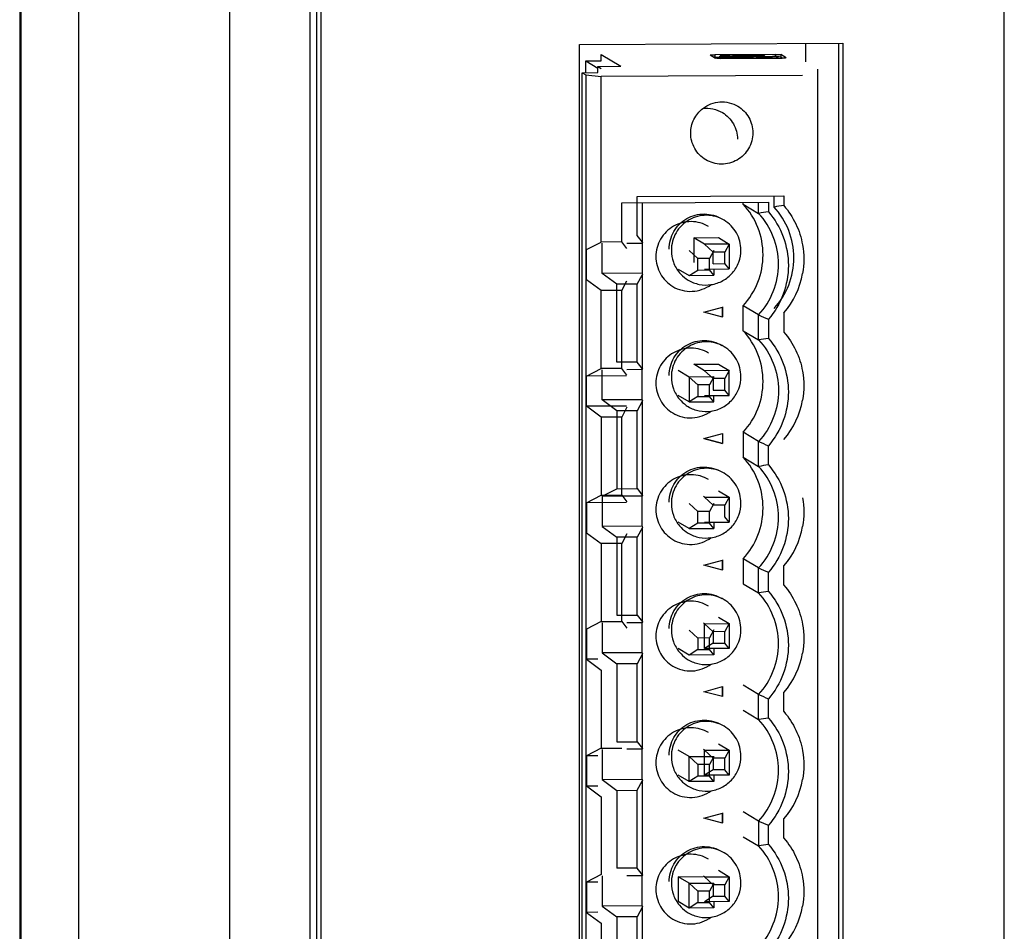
# Model space of a CAD drawing. Header units: millimetres. Extents: x 0 to 841, y 0 to 594.
# Tile 31 of 44: x 777 to 796, y 216 to 234. Entities that reach past the tile are written whole.
import ezdxf

# ---------------------------------------------------------------- set-up
doc = ezdxf.new("R2010")
doc.units = ezdxf.units.MM
doc.header["$LTSCALE"] = 46.255
doc.layers.get('0').update_dxf_attribs({"linetype": 'CONTINUOUS'})
doc.layers.add('3_ALL_AXES', color=7, linetype='CONTINUOUS')

msp = doc.modelspace()

# ---------------------------------------------------------------- linework, layer by layer
at = {"color": 7, "linetype": 'CONTINUOUS'}
for p, q in [((782.356624, 201.526422), (782.356624, 234.730854)), ((792.288068, 233.756141), (792.288069, 233.386579)), ((788.19312, 233.533319), (788.585321, 233.298703)), ((788.19312, 233.407345), (788.19312, 233.533319)), ((790.375417, 233.524917), (790.375103, 233.525373)), ((790.375417, 233.524917), (790.48216, 233.461062)), ((791.68652, 233.53618), (790.466437, 233.530594)), ((790.571508, 233.456299), (790.571508, 233.501349)), ((790.5716, 233.501349), (790.573228, 233.499288)), ((790.573751, 233.498975), (790.573228, 233.499288)), ((790.600315, 233.496306), (790.62604, 233.495568)), ((790.768649, 233.495922), (790.655107, 233.495402)), ((790.777782, 233.490458), (790.66424, 233.489938)), ((790.828291, 233.497981), (790.832266, 233.498436)), ((790.926484, 233.484572), (790.926484, 233.494389)), ((791.143428, 233.484574), (791.143428, 233.494389)), ((791.29213, 233.498319), (791.405672, 233.498839)), ((791.301263, 233.492855), (791.626614, 233.494345)), ((791.474176, 233.502754), (791.473937, 233.503097)), ((791.474223, 233.493647), (791.474223, 233.502754)), ((791.707969, 233.490772), (791.706408, 233.491294)), ((791.73598, 233.474016), (791.707969, 233.490772)), ((791.901737, 233.467562), (791.794993, 233.531417)), ((787.88359, 233.405927), (788.19312, 233.407345)), ((787.88359, 233.405927), (788.12209, 233.263383)), ((787.883591, 233.169724), (787.88359, 233.405927)), ((788.12209, 233.296582), (788.585321, 233.298703)), ((788.12209, 233.296582), (788.192959, 233.254188)), ((788.12209, 233.170816), (788.12209, 233.296582)), ((790.466437, 233.480662), (790.571372, 233.481143)), ((790.590634, 233.456299), (791.810717, 233.461885)), ((790.595689, 233.456299), (790.595689, 233.486023)), ((790.595736, 233.486023), (790.595975, 233.485681)), ((790.595975, 233.485681), (790.623986, 233.468924)), ((790.705342, 233.465351), (791.667715, 233.469758)), ((791.736219, 233.473673), (791.73598, 233.474016)), ((791.736266, 233.461544), (791.736266, 233.473673)), ((791.794993, 233.481485), (791.827482, 233.46205)), ((791.901737, 233.467562), (791.902051, 233.467106)), ((787.81256, 233.169399), (788.12209, 233.170816)), ((787.81256, 233.169399), (787.883429, 233.127042)), ((787.812683, 202.731097), (787.81256, 233.169399)), ((787.883429, 233.127042), (788.192343, 233.092403)), ((787.883429, 233.127042), (787.883552, 202.688741)), ((792.226931, 233.110877), (788.192343, 233.092403)), ((792.536461, 202.799762), (792.536461, 233.237991)), ((788.192356, 229.774449), (788.192343, 233.092403)), ((788.603283, 230.55776), (791.544548, 230.571227)), ((788.603286, 229.77633), (788.603283, 230.55776)), ((788.912803, 230.68488), (791.854067, 230.698347)), ((788.912803, 229.903452), (788.912803, 230.68488)), ((789.017335, 229.769211), (789.017335, 230.559656)), ((791.037781, 230.534261), (791.037781, 230.568907)), ((791.037781, 230.534261), (791.346329, 230.34985)), ((791.346329, 230.34985), (791.346329, 230.57032)), ((791.544548, 230.571227), (791.544549, 230.378524)), ((791.655848, 230.476996), (791.655848, 230.697439)), ((791.854067, 230.698347), (791.854067, 230.505645)), ((787.900025, 229.622482), (788.192356, 229.774449)), ((788.603286, 229.77633), (788.192356, 229.774449)), ((788.209541, 229.145463), (788.209541, 229.749634)), ((788.70782, 229.642062), (788.603286, 229.77633)), ((788.707819, 229.751915), (789.011362, 229.753305)), ((789.017335, 229.769211), (788.912803, 229.903452)), ((789.017335, 229.769211), (789.011362, 229.753305)), ((789.011362, 229.753305), (789.011362, 229.149134)), ((790.046015, 229.860595), (790.544112, 229.862876)), ((790.261725, 229.731557), (790.046015, 229.860595)), ((790.046015, 229.860595), (790.046015, 229.361281)), ((790.544112, 229.862876), (790.759823, 229.733837)), ((787.900028, 229.018309), (787.900025, 229.622482)), ((790.129253, 229.445157), (789.95221, 229.604382)), ((790.759823, 229.733837), (790.261725, 229.731557)), ((790.438768, 229.572309), (790.261725, 229.731557)), ((790.450307, 229.606663), (790.360421, 229.446215)), ((790.669936, 229.573367), (790.438768, 229.572309)), ((790.438768, 229.340576), (790.438768, 229.572309)), ((790.759823, 229.733837), (790.669936, 229.573367)), ((790.669936, 229.341634), (790.669936, 229.573367)), ((790.759823, 229.733837), (790.759823, 229.234523)), ((790.360421, 229.446215), (790.129253, 229.445157)), ((790.129254, 229.213424), (790.129253, 229.445157)), ((790.360422, 229.214482), (790.360421, 229.446215)), ((789.011362, 229.149134), (788.209541, 229.145463)), ((789.011362, 229.149134), (789.017335, 229.126082)), ((789.736501, 229.233991), (789.952212, 229.105067)), ((789.952212, 229.105067), (790.129254, 229.213424)), ((790.129254, 229.213424), (790.360422, 229.214482)), ((790.261725, 229.232242), (790.759823, 229.234523)), ((790.450309, 229.107347), (790.360422, 229.214482)), ((790.438768, 229.340576), (790.669936, 229.341634)), ((790.450309, 229.233106), (790.450309, 229.107347)), ((790.759823, 229.234523), (790.669936, 229.341634)), ((788.19236, 228.800783), (787.900028, 229.018309)), ((788.501872, 228.927907), (788.209541, 229.145463)), ((788.60329, 228.802664), (788.707822, 228.998932)), ((788.912803, 228.929788), (789.017335, 229.126082)), ((789.017335, 227.232692), (789.017335, 229.126082)), ((789.952212, 229.105067), (790.450309, 229.107347)), ((788.60329, 228.802664), (788.19236, 228.800783)), ((788.192366, 227.237924), (788.19236, 228.800783)), ((788.912803, 228.929788), (788.501872, 228.927907)), ((788.501872, 227.365051), (788.501872, 228.927907)), ((788.603297, 227.239805), (788.60329, 228.802664)), ((788.912803, 227.366933), (788.912803, 228.929788)), ((790.251486, 228.369887), (790.625059, 228.471941)), ((790.625059, 228.271255), (790.251486, 228.369887)), ((790.620701, 228.474548), (790.620701, 228.273861)), ((790.625059, 228.271255), (790.625059, 228.471941)), ((791.346338, 228.313032), (791.03779, 228.497443)), ((791.037792, 227.997735), (791.03779, 228.497443)), ((791.34634, 227.813325), (791.346338, 228.313032)), ((791.544558, 228.227405), (791.544559, 227.841999)), ((791.854067, 228.354531), (791.854067, 227.969125)), ((791.037792, 227.997735), (791.34634, 227.813325)), ((787.900035, 227.085956), (788.192366, 227.237924)), ((788.603297, 227.239805), (788.192366, 227.237924)), ((788.209541, 226.608944), (788.209541, 227.213115)), ((788.912803, 227.366933), (788.501872, 227.365051)), ((788.70783, 227.105537), (788.603297, 227.239805)), ((789.011362, 227.216786), (788.707829, 227.215396)), ((789.017335, 227.232692), (788.912803, 227.366933)), ((789.017335, 227.232692), (789.011362, 227.216786)), ((789.011362, 226.612615), (789.011362, 227.216786)), ((789.95222, 227.067857), (789.73651, 227.196782)), ((790.046015, 227.324076), (790.544112, 227.326357)), ((790.261725, 227.195038), (790.046015, 227.324076)), ((790.759823, 227.197318), (790.261725, 227.195038)), ((790.438768, 227.03579), (790.261725, 227.195038)), ((790.544112, 227.326357), (790.759823, 227.197318)), ((790.759823, 227.197318), (790.669936, 227.036848)), ((790.759823, 226.698004), (790.759823, 227.197318)), ((788.701857, 227.089628), (787.900035, 227.085956)), ((787.900038, 226.481784), (787.900035, 227.085956)), ((790.450318, 227.070138), (789.95222, 227.067857)), ((790.129263, 226.908632), (789.95222, 227.067857)), ((789.95222, 227.067857), (789.952222, 226.568541)), ((790.450318, 227.070138), (790.360431, 226.90969)), ((790.669936, 227.036848), (790.438768, 227.03579)), ((790.438768, 227.03579), (790.438768, 226.804057)), ((790.669936, 226.805115), (790.669936, 227.036848)), ((790.360431, 226.90969), (790.129263, 226.908632)), ((790.129263, 226.908632), (790.129264, 226.676899)), ((790.360432, 226.677957), (790.360431, 226.90969)), ((790.438768, 226.804057), (790.669936, 226.805115)), ((790.759823, 226.698004), (790.669936, 226.805115)), ((789.011362, 226.612615), (788.209541, 226.608944)), ((788.501872, 226.391388), (788.209541, 226.608944)), ((789.017335, 226.589563), (788.912803, 226.393269)), ((789.011362, 226.612615), (789.017335, 226.589563)), ((789.017335, 224.696173), (789.017335, 226.589563)), ((789.952222, 226.568541), (789.736512, 226.697466)), ((790.129264, 226.676899), (789.952222, 226.568541)), ((790.129264, 226.676899), (790.360432, 226.677957)), ((790.261725, 226.695723), (790.759823, 226.698004)), ((790.45032, 226.570822), (790.360432, 226.677957)), ((790.45032, 226.570822), (790.450319, 226.696587)), ((788.701859, 226.485455), (787.900038, 226.481784)), ((788.19237, 226.264257), (787.900038, 226.481784)), ((788.912803, 226.393269), (788.501872, 226.391388)), ((788.501872, 226.391388), (788.501872, 224.828532)), ((788.707832, 226.462407), (788.603301, 226.266139)), ((788.912803, 224.830414), (788.912803, 226.393269)), ((789.952222, 226.568541), (790.45032, 226.570822)), ((788.603301, 226.266139), (788.19237, 226.264257)), ((788.19237, 226.264257), (788.192377, 224.701398)), ((788.603307, 224.70328), (788.603301, 226.266139)), ((790.251486, 225.833368), (790.625059, 225.935422)), ((790.625059, 225.734736), (790.251486, 225.833368)), ((790.251845, 225.83473), (790.620701, 225.737342)), ((790.620701, 225.938029), (790.620701, 225.737342)), ((790.625059, 225.935422), (790.625059, 225.734736)), ((791.346348, 225.776507), (791.0378, 225.960918)), ((791.0378, 225.960918), (791.037802, 225.46121)), ((790.620701, 225.737342), (790.625059, 225.734736)), ((791.34635, 225.2768), (791.346348, 225.776507)), ((791.544569, 225.305474), (791.544568, 225.69088)), ((791.037802, 225.46121), (791.34635, 225.2768)), ((788.209541, 224.676596), (788.501872, 224.828532)), ((788.501872, 224.828532), (788.912803, 224.830414)), ((788.912803, 224.830414), (789.017335, 224.696173)), ((787.900046, 224.549431), (788.192377, 224.701398)), ((788.192377, 224.701398), (788.603307, 224.70328)), ((789.011362, 224.680267), (788.209541, 224.676596)), ((788.209541, 224.676596), (788.209541, 224.072425)), ((788.603307, 224.70328), (788.70784, 224.569012)), ((789.017335, 224.696173), (789.011362, 224.680267)), ((789.011362, 224.076096), (789.011362, 224.680267)), ((790.261725, 224.658519), (790.239991, 224.67152)), ((790.261725, 224.658519), (790.759823, 224.660799)), ((790.438768, 224.49927), (790.261725, 224.658519)), ((790.544112, 224.789838), (790.759823, 224.660799)), ((790.759823, 224.660799), (790.669936, 224.500329)), ((790.759823, 224.660799), (790.759823, 224.161485)), ((788.701867, 224.553103), (787.900046, 224.549431)), ((787.900046, 224.549431), (787.900048, 223.945259)), ((790.129274, 224.372107), (789.95223, 224.531332)), ((790.450328, 224.533613), (790.360441, 224.373165)), ((790.669936, 224.500329), (790.438768, 224.49927)), ((790.669936, 224.268596), (790.669936, 224.500329)), ((790.360441, 224.373165), (790.129274, 224.372107)), ((790.129275, 224.140373), (790.129274, 224.372107)), ((790.360442, 224.141432), (790.360441, 224.373165)), ((790.759823, 224.161485), (790.669936, 224.268596)), ((789.011362, 224.076096), (788.209541, 224.072425)), ((788.209541, 224.072425), (788.501872, 223.854869)), ((789.017335, 224.053044), (788.912803, 223.85675)), ((789.011362, 224.076096), (789.017335, 224.053044)), ((789.017335, 222.159654), (789.017335, 224.053044)), ((789.952232, 224.032016), (789.736522, 224.16094)), ((790.129275, 224.140373), (789.952232, 224.032016)), ((789.952232, 224.032016), (790.45033, 224.034297)), ((790.360442, 224.141432), (790.129275, 224.140373)), ((790.261725, 224.159204), (790.759823, 224.161485)), ((790.45033, 224.034297), (790.360442, 224.141432)), ((790.450329, 224.160068), (790.45033, 224.034297)), ((787.900048, 223.945259), (788.192381, 223.727732)), ((788.912803, 223.85675), (788.501872, 223.854869)), ((788.501872, 223.854869), (788.501872, 222.292013)), ((788.707843, 223.925881), (788.603311, 223.729614)), ((788.912803, 222.293895), (788.912803, 223.85675)), ((788.603311, 223.729614), (788.192381, 223.727732)), ((788.192381, 223.727732), (788.192387, 222.164873)), ((788.603317, 222.166755), (788.603311, 223.729614)), ((791.346358, 223.239982), (791.03781, 223.424393)), ((791.03781, 223.424393), (791.037812, 222.924685)), ((790.251486, 223.296849), (790.625059, 223.398903)), ((790.625059, 223.198216), (790.251486, 223.296849)), ((790.620701, 223.40151), (790.620701, 223.200823)), ((790.625059, 223.198216), (790.625059, 223.398903)), ((791.34636, 222.740274), (791.346358, 223.239982)), ((791.854067, 222.896087), (791.854067, 223.281493)), ((791.54458, 222.768949), (791.544578, 223.154355)), ((791.037812, 222.924685), (791.34636, 222.740274)), ((788.501872, 222.292013), (788.912803, 222.293895)), ((788.912803, 222.293895), (789.017335, 222.159654)), ((790.544112, 222.253319), (790.759823, 222.12428)), ((788.192387, 222.164873), (787.900056, 222.012906)), ((788.192387, 222.164873), (788.603317, 222.166755)), ((788.209541, 222.140077), (788.209541, 221.535906)), ((788.603317, 222.166755), (788.70785, 222.032486)), ((789.011362, 222.143748), (788.70785, 222.142358)), ((789.017335, 222.159654), (789.011362, 222.143748)), ((789.011362, 221.539577), (789.011362, 222.143748)), ((790.261725, 222.122), (790.240001, 222.134995)), ((790.261725, 222.122), (790.759823, 222.12428)), ((790.438768, 221.962751), (790.261725, 222.122)), ((790.261725, 221.622685), (790.261725, 222.122)), ((790.759823, 222.12428), (790.669936, 221.96381)), ((790.759823, 222.12428), (790.759823, 221.624966)), ((787.900056, 222.012906), (787.900058, 221.408734)), ((790.129284, 221.835582), (789.952241, 221.994807)), ((790.450338, 221.997088), (790.360452, 221.83664)), ((790.669936, 221.96381), (790.438768, 221.962751)), ((790.438768, 221.962751), (790.438768, 221.731019)), ((790.669936, 221.732077), (790.669936, 221.96381)), ((790.360452, 221.83664), (790.129284, 221.835582)), ((790.129284, 221.835582), (790.129285, 221.603848)), ((790.438768, 221.731019), (790.261725, 221.622685)), ((790.360453, 221.604907), (790.360452, 221.83664)), ((790.438768, 221.731019), (790.669936, 221.732077)), ((790.759823, 221.624966), (790.669936, 221.732077)), ((789.011362, 221.539577), (788.209541, 221.535906)), ((788.209541, 221.535906), (788.501872, 221.31835)), ((789.017335, 221.516525), (788.912803, 221.320231)), ((789.011362, 221.539577), (789.017335, 221.516525)), ((789.017335, 219.623135), (789.017335, 221.516525)), ((789.952243, 221.495491), (789.736532, 221.624415)), ((790.129285, 221.603848), (789.952243, 221.495491)), ((790.45034, 221.497772), (789.952243, 221.495491)), ((790.129285, 221.603848), (790.360453, 221.604907)), ((790.759823, 221.624966), (790.261725, 221.622685)), ((790.45034, 221.497772), (790.360453, 221.604907)), ((790.45034, 221.623549), (790.45034, 221.497772)), ((788.12209, 221.40975), (787.900058, 221.408734)), ((787.900058, 221.408734), (788.192391, 221.191207)), ((788.912803, 221.320231), (788.501872, 221.31835)), ((788.501872, 221.31835), (788.501872, 219.755494)), ((788.912803, 219.757376), (788.912803, 221.320231)), ((788.192391, 221.191207), (788.192397, 219.628348)), ((790.251486, 220.76033), (790.625059, 220.862384)), ((790.620701, 220.864991), (790.620701, 220.664304)), ((790.625059, 220.661697), (790.625059, 220.862384)), ((791.346368, 220.703457), (791.03782, 220.887868)), ((790.625059, 220.661697), (790.251486, 220.76033)), ((791.34637, 220.203749), (791.346368, 220.703457)), ((791.854067, 220.359568), (791.854067, 220.744974)), ((791.54459, 220.232424), (791.544588, 220.61783)), ((791.037822, 220.38816), (791.34637, 220.203749)), ((788.501872, 219.755494), (788.912803, 219.757376)), ((788.912803, 219.757376), (789.017335, 219.623135)), ((790.544112, 219.7168), (790.759823, 219.587761)), ((788.192397, 219.628348), (787.900066, 219.476381)), ((788.12209, 219.477398), (787.900066, 219.476381)), ((787.900066, 219.476381), (787.900069, 218.872209)), ((788.192397, 219.628348), (788.603327, 219.63023)), ((788.209541, 219.603558), (788.209541, 218.999387)), ((789.011362, 219.607229), (788.70786, 219.605839)), ((789.017335, 219.623135), (789.011362, 219.607229)), ((789.011362, 219.003058), (789.011362, 219.607229)), ((789.952251, 219.458282), (789.73654, 219.587206)), ((790.261725, 219.585481), (790.240012, 219.59847)), ((790.261725, 219.585481), (790.759823, 219.587761)), ((790.438768, 219.426232), (790.261725, 219.585481)), ((790.261725, 219.086166), (790.261725, 219.585481)), ((790.759823, 219.587761), (790.669936, 219.427291)), ((790.759823, 219.587761), (790.759823, 219.088447)), ((789.952251, 219.458282), (790.450348, 219.460563)), ((790.129294, 219.299056), (789.952251, 219.458282)), ((789.952253, 218.958966), (789.952251, 219.458282)), ((790.360462, 219.300115), (790.129294, 219.299056)), ((790.129294, 219.299056), (790.129295, 219.067323)), ((790.450348, 219.460563), (790.360462, 219.300115)), ((790.360463, 219.068382), (790.360462, 219.300115)), ((790.669936, 219.427291), (790.438768, 219.426232)), ((790.438768, 219.426232), (790.438768, 219.1945)), ((790.669936, 219.195558), (790.669936, 219.427291)), ((789.952253, 218.958966), (789.736542, 219.08789)), ((790.438768, 219.1945), (790.261725, 219.086166)), ((790.759823, 219.088447), (790.261725, 219.086166)), ((790.669936, 219.195558), (790.438768, 219.1945)), ((790.45035, 219.08703), (790.45035, 218.961247)), ((790.759823, 219.088447), (790.669936, 219.195558)), ((788.209541, 218.999387), (789.011362, 219.003058)), ((788.209541, 218.999387), (788.501872, 218.781831)), ((788.912803, 218.783712), (789.017335, 218.980006)), ((789.011362, 219.003058), (789.017335, 218.980006)), ((789.017335, 217.086616), (789.017335, 218.980006)), ((790.129295, 219.067323), (789.952253, 218.958966)), ((790.45035, 218.961247), (789.952253, 218.958966)), ((790.360463, 219.068382), (790.129295, 219.067323)), ((790.45035, 218.961247), (790.360463, 219.068382)), ((787.900069, 218.872209), (788.12209, 218.873225)), ((787.900069, 218.872209), (788.192401, 218.654682)), ((788.501872, 218.781831), (788.912803, 218.783712)), ((788.501872, 218.781831), (788.501872, 217.218975)), ((788.912803, 217.220857), (788.912803, 218.783712)), ((788.192401, 218.654682), (788.192407, 217.091823)), ((790.251486, 218.223811), (790.625059, 218.325865)), ((790.620701, 218.328472), (790.620701, 218.127785)), ((790.625059, 218.125178), (790.625059, 218.325865)), ((791.346379, 218.166932), (791.037831, 218.351342)), ((790.625059, 218.125178), (790.251486, 218.223811)), ((791.346379, 218.166932), (791.346381, 217.667224)), ((791.854067, 217.823049), (791.854067, 218.208455)), ((791.5446, 217.695898), (791.544599, 218.081305)), ((791.037833, 217.851635), (791.346381, 217.667224)), ((788.912803, 217.220857), (788.501872, 217.218975)), ((789.017335, 217.086616), (788.912803, 217.220857)), ((790.544112, 217.180281), (790.759823, 217.051242)), ((788.192407, 217.091823), (787.900076, 216.939856)), ((788.12209, 216.940872), (787.900076, 216.939856)), ((787.900076, 216.939856), (787.900079, 216.335683)), ((788.209541, 217.067039), (788.209541, 216.462868)), ((789.011362, 217.07071), (788.70787, 217.06932)), ((789.017335, 217.086616), (789.011362, 217.07071)), ((789.011362, 216.466539), (789.011362, 217.07071)), ((789.736551, 217.050681), (790.234648, 217.052962)), ((789.952261, 216.921757), (789.736551, 217.050681)), ((789.736551, 217.050681), (789.736553, 216.551365)), ((789.952261, 216.921757), (790.450359, 216.924037)), ((790.129304, 216.762531), (789.952261, 216.921757)), ((789.952263, 216.422441), (789.952261, 216.921757)), ((790.261725, 217.048962), (790.240022, 217.061945)), ((790.261725, 217.048962), (790.759823, 217.051242)), ((790.438768, 216.889713), (790.261725, 217.048962)), ((790.450359, 216.924037), (790.360472, 216.76359)), ((790.759823, 217.051242), (790.669936, 216.890772)), ((790.759823, 217.051242), (790.759823, 216.551928)), ((790.360472, 216.76359), (790.129304, 216.762531)), ((790.129304, 216.762531), (790.129305, 216.530798)), ((790.360473, 216.531856), (790.360472, 216.76359)), ((790.669936, 216.890772), (790.438768, 216.889713)), ((790.438768, 216.889713), (790.438768, 216.657981)), ((790.669936, 216.659039), (790.669936, 216.890772)), ((789.952263, 216.422441), (789.736553, 216.551365)), ((790.129305, 216.530798), (789.952263, 216.422441)), ((790.129305, 216.530798), (790.360473, 216.531856)), ((790.438768, 216.657981), (790.261725, 216.549647)), ((790.759823, 216.551928), (790.261725, 216.549647)), ((790.450361, 216.424721), (790.360473, 216.531856)), ((790.438768, 216.657981), (790.669936, 216.659039)), ((790.45036, 216.550511), (790.450361, 216.424721)), ((790.759823, 216.551928), (790.669936, 216.659039)), ((788.12209, 216.3367), (787.900079, 216.335683)), ((787.900079, 216.335683), (788.192411, 216.118157)), ((789.011362, 216.466539), (788.209541, 216.462868)), ((788.209541, 216.462868), (788.501872, 216.245312)), ((789.017335, 216.443487), (788.912803, 216.247193)), ((789.011362, 216.466539), (789.017335, 216.443487)), ((789.017335, 214.550097), (789.017335, 216.443487)), ((790.450361, 216.424721), (789.952263, 216.422441)), ((788.912803, 216.247193), (788.501872, 216.245312)), ((788.501872, 216.245312), (788.501872, 214.682456)), ((788.912803, 214.684338), (788.912803, 216.247193)), ((788.192411, 216.118157), (788.192418, 214.555298))]:
    msp.add_line(p, q, dxfattribs=at)
at = {"color": 9, "linetype": 'CONTINUOUS'}
for p, q in [((790.466437, 233.530594), (790.466437, 233.480662)), ((790.573228, 233.499288), (790.573228, 233.456299)), ((790.573751, 233.456299), (790.573751, 233.498975)), ((790.655107, 233.495402), (790.655107, 233.489938)), ((790.768649, 233.490458), (790.768649, 233.495922)), ((790.832266, 233.498436), (790.832266, 233.48856)), ((791.221137, 233.500217), (791.221137, 233.490341)), ((791.29213, 233.498319), (791.29213, 233.492855)), ((791.405672, 233.493333), (791.405672, 233.498839)), ((791.68652, 233.490772), (791.68652, 233.53618)), ((791.794993, 233.531417), (791.794993, 233.481485)), ((790.595975, 233.485681), (790.595975, 233.456299)), ((790.623986, 233.456451), (790.623986, 233.468924)), ((790.705342, 233.465351), (790.705342, 233.456824)), ((791.667715, 233.46123), (791.667715, 233.469758))]:
    msp.add_line(p, q, dxfattribs=at)
at = {"color": 7, "linetype": 'CONTINUOUS'}
for centre, radius, start, end in [((790.62376, 234.035456), 0.53966, 266.7589817, 267.5101264), ((790.648202, 234.860404), 1.365015, 269.0697275, 269.8674626), ((790.648633, 234.916842), 1.421455, 269.8553721, 270.2609437), ((790.920442, 229.240681), 4.282889, 92.0898092, 92.5479123), ((790.954441, 228.315837), 5.208358, 91.6936235, 92.0925758), ((790.762378, 234.869992), 1.374084, 270.2614874, 270.6558429), ((790.766551, 234.595443), 1.099506, 270.6021113, 271.92666), ((791.006383, 226.39262), 7.132271, 90.6916953, 91.6540885), ((791.009192, 230.76966), 2.735812, 91.4796682, 91.8997384), ((791.020433, 225.337022), 8.187962, 90.4058151, 90.7008292), ((791.021891, 230.283099), 3.222538, 91.1018407, 91.4819928), ((791.029302, 229.903788), 3.601922, 90.7539824, 91.1036776), ((791.023319, 224.980731), 8.544265, 89.5458404, 90.4082466), ((791.034925, 229.464595), 4.041151, 89.4530205, 90.7517592), ((791.037363, 229.67226), 3.833472, 89.1212566, 89.4598242), ((791.026499, 225.372975), 8.152009, 89.2482267, 89.5463388), ((791.049054, 230.374899), 3.130737, 87.9972768, 89.1379867), ((791.047919, 226.748867), 6.775954, 88.3859819, 89.2766864), ((791.085025, 231.466084), 2.038962, 87.4238302, 87.935871), ((791.243522, 233.7591), 0.259849, 265.0581752, 266.2589723), ((791.076585, 227.806993), 5.717441, 88.2372808, 88.3744728), ((791.097705, 228.476211), 5.04789, 87.8357801, 88.2432295), ((791.285316, 234.875524), 1.37722, 269.1312369, 269.8860082), ((791.285655, 234.919625), 1.421321, 269.8758946, 270.2610147), ((791.159394, 230.022865), 3.500011, 86.8309845, 87.8887772), ((790.474679, 231.664584), 1.816097, 90.2600294, 90.7907136), ((791.698118, 231.848576), 1.637677, 88.6247955, 89.4844598), ((790.423078, 232.065813), 0.619611, 248.8447004, 251.1769003), ((793.30426, 217.514537), 12.983788, 97.7893507, 98.673181), ((793.61203, 217.642081), 12.983132, 97.7819592, 98.6658189), ((790.296941, 229.61166), 0.700649, 220.1418014, 235.1078213), ((790.289684, 229.602096), 0.688654, 235.1478558, 239.0697205), ((790.594751, 229.432787), 1.657865, 319.429088, 349.9743663), ((797.897661, 243.206549), 16.270731, 246.2563849, 247.0167454), ((793.30427, 214.978012), 12.983788, 97.7893507, 98.673181), ((790.296941, 227.075141), 0.700649, 220.1418014, 235.1078213), ((790.594751, 226.896268), 1.657865, 319.4290878, 349.9761269), ((790.289684, 227.065577), 0.688654, 235.1478558, 239.0697205), ((797.897671, 240.670024), 16.270731, 246.2563849, 247.0167454), ((793.304281, 212.441487), 12.983788, 97.7893507, 98.673181), ((790.296941, 224.538622), 0.700649, 220.1418014, 235.1078213), ((790.594751, 224.359749), 1.657865, 319.4290876, 349.9778875), ((790.289684, 224.529058), 0.688654, 235.1478558, 239.0697205), ((797.897681, 238.133499), 16.270731, 246.2563849, 247.0167454), ((793.304291, 209.904961), 12.983788, 97.7893507, 98.673181), ((790.296941, 222.002103), 0.700649, 220.1418014, 235.1078213), ((790.594751, 221.82323), 1.657865, 319.4290874, 349.9796482), ((790.289684, 221.992539), 0.688654, 235.1478558, 239.0697205), ((797.897692, 235.596974), 16.270731, 246.2563849, 247.0167454), ((793.304301, 207.368436), 12.983788, 97.7893507, 98.673181), ((790.296941, 219.465584), 0.700649, 220.1418014, 235.1078213), ((790.289684, 219.45602), 0.688654, 235.1478558, 239.0697205), ((790.594751, 219.286711), 1.657865, 319.4290872, 349.9814088), ((797.897702, 233.060449), 16.270731, 246.2563849, 247.0167454), ((793.304311, 204.831911), 12.983788, 97.7893507, 98.673181), ((790.296941, 216.929065), 0.700649, 220.1418014, 235.1078213), ((790.289684, 216.919501), 0.688654, 235.1478558, 239.0697205), ((790.594751, 216.750192), 1.657865, 319.429087, 349.9831694)]:
    msp.add_arc(centre, radius, start, end, dxfattribs=at)
for points, knots in [([(790.375042, 233.525373), (790.375055, 233.526032), (790.378334, 233.526611), (790.38257, 233.527516), (790.39125, 233.528254), (790.40733, 233.529363), (790.432943, 233.53023), (790.454587, 233.530539), (790.466437, 233.530594)], [0, 0, 0, 0, 0.021524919, 0.077896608, 0.168752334, 0.290980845, 0.612891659, 1, 1, 1, 1]), ([(790.573976, 233.503809), (790.573317, 233.503479), (790.572265, 233.502919), (790.571523, 233.501808), (790.57152, 233.501349)], [0, 0, 0, 0, 0.615967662, 1, 1, 1, 1]), ([(790.573751, 233.498975), (790.575529, 233.497911), (790.582444, 233.49773), (790.588773, 233.496915), (790.593249, 233.496659)], [0, 0, 0, 0, 0.316028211, 1, 1, 1, 1]), ([(790.590785, 233.508183), (790.588886, 233.507853), (790.583219, 233.506746), (790.577434, 233.505544), (790.573976, 233.503809)], [0, 0, 0, 0, 0.332521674, 1, 1, 1, 1]), ([(790.670466, 233.516117), (790.662041, 233.515565), (790.635428, 233.513606), (790.60877, 233.5113), (790.590785, 233.508183)], [0, 0, 0, 0, 0.31626417, 1, 1, 1, 1]), ([(790.66424, 233.489938), (790.655353, 233.489898), (790.638926, 233.489706), (790.618287, 233.488845), (790.60376, 233.488096), (790.598157, 233.486953), (790.595704, 233.486517), (790.595694, 233.486023)], [0, 0, 0, 0, 0.387128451, 0.709049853, 0.922103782, 0.978476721, 1, 1, 1, 1]), ([(790.730047, 233.519336), (790.724721, 233.519098), (790.704853, 233.518169), (790.684993, 233.517068), (790.670466, 233.516117)], [0, 0, 0, 0, 0.268050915, 1, 1, 1, 1]), ([(790.848775, 233.48856), (790.8444, 233.488943), (790.820757, 233.490314), (790.797067, 233.490547), (790.777782, 233.490458)], [0, 0, 0, 0, 0.185467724, 1, 1, 1, 1]), ([(790.803517, 233.496559), (790.805986, 233.496644), (790.814251, 233.496973), (790.822517, 233.497418), (790.828291, 233.497981)], [0, 0, 0, 0, 0.298665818, 1, 1, 1, 1]), ([(790.832266, 233.498436), (790.834532, 233.498747), (790.846036, 233.500118), (790.857595, 233.500971), (790.866871, 233.501567)], [0, 0, 0, 0, 0.197526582, 1, 1, 1, 1]), ([(790.866871, 233.501567), (790.870701, 233.501813), (790.8879, 233.502821), (790.905116, 233.503523), (790.918498, 233.503968)], [0, 0, 0, 0, 0.222785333, 1, 1, 1, 1]), ([(790.926498, 233.494389), (790.926489, 233.493523), (790.931039, 233.492966), (790.936571, 233.491768), (790.948247, 233.490971), (790.969329, 233.489689), (791.002133, 233.488848), (791.029636, 233.488666), (791.04441, 233.488733)], [0, 0, 0, 0, 0.021938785, 0.080635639, 0.174966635, 0.300965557, 0.625580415, 1, 1, 1, 1]), ([(791.025502, 233.500044), (791.012663, 233.499985), (790.989217, 233.499651), (790.961468, 233.498709), (790.944055, 233.497508), (790.934643, 233.496704), (790.930067, 233.495733), (790.926504, 233.4951), (790.926498, 233.494389)], [0, 0, 0, 0, 0.387195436, 0.709022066, 0.831260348, 0.922158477, 0.978537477, 1, 1, 1, 1]), ([(791.143414, 233.494389), (791.143422, 233.495254), (791.138873, 233.495811), (791.133341, 233.497009), (791.121665, 233.497806), (791.100583, 233.499088), (791.067779, 233.499929), (791.040275, 233.500112), (791.025502, 233.500044)], [0, 0, 0, 0, 0.021938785, 0.080635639, 0.174966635, 0.300965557, 0.625580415, 1, 1, 1, 1]), ([(791.04441, 233.488733), (791.057249, 233.488792), (791.080695, 233.489126), (791.108444, 233.490068), (791.125857, 233.49127), (791.135269, 233.492073), (791.139845, 233.493044), (791.143407, 233.493677), (791.143414, 233.494389)], [0, 0, 0, 0, 0.387195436, 0.709022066, 0.831260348, 0.922158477, 0.978537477, 1, 1, 1, 1]), ([(791.237646, 233.490341), (791.232316, 233.48961), (791.201035, 233.486501), (791.16961, 233.485348), (791.143581, 233.484561)], [0, 0, 0, 0, 0.171236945, 1, 1, 1, 1]), ([(791.176671, 233.502985), (791.180898, 233.502794), (791.195731, 233.502068), (791.210558, 233.501142), (791.221137, 233.500217)], [0, 0, 0, 0, 0.284935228, 1, 1, 1, 1]), ([(791.226567, 233.499805), (791.229187, 233.499631), (791.2418, 233.498934), (791.25443, 233.498616), (791.264434, 233.498463)], [0, 0, 0, 0, 0.207861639, 1, 1, 1, 1]), ([(791.301263, 233.492855), (791.294467, 233.492824), (791.273261, 233.492451), (791.251942, 233.492302), (791.237646, 233.490341)], [0, 0, 0, 0, 0.320209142, 1, 1, 1, 1]), ([(791.473413, 233.50341), (791.4696, 233.505691), (791.456628, 233.508069), (791.432195, 233.511774), (791.396077, 233.514837), (791.368445, 233.516655), (791.35288, 233.517524)], [0, 0, 0, 0, 0.109569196, 0.316122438, 0.615550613, 1, 1, 1, 1]), ([(791.405672, 233.498839), (791.414559, 233.49888), (791.430986, 233.499071), (791.451625, 233.499932), (791.466152, 233.500682), (791.471754, 233.501824), (791.474208, 233.50226), (791.474218, 233.502754)], [0, 0, 0, 0, 0.387128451, 0.709049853, 0.922103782, 0.978476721, 1, 1, 1, 1]), ([(791.706408, 233.491294), (791.696971, 233.493475), (791.670045, 233.493482), (791.643559, 233.494422), (791.626614, 233.494345)], [0, 0, 0, 0, 0.363696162, 1, 1, 1, 1]), ([(791.68652, 233.53618), (791.699465, 233.536239), (791.723758, 233.535969), (791.756563, 233.535632), (791.779219, 233.533207), (791.791816, 233.533318), (791.794993, 233.531417)], [0, 0, 0, 0, 0.357222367, 0.67241727, 0.897816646, 1, 1, 1, 1]), ([(790.590634, 233.456299), (790.577689, 233.456239), (790.553395, 233.45651), (790.52059, 233.456847), (790.497934, 233.459272), (790.485338, 233.459161), (790.48216, 233.461062)], [0, 0, 0, 0, 0.357222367, 0.67241727, 0.897816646, 1, 1, 1, 1]), ([(790.623986, 233.468924), (790.62637, 233.467498), (790.635817, 233.467582), (790.65281, 233.465762), (790.677413, 233.465509), (790.695633, 233.465307), (790.705342, 233.465351)], [0, 0, 0, 0, 0.102187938, 0.327590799, 0.642785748, 1, 1, 1, 1]), ([(790.926348, 233.48456), (790.918718, 233.484791), (790.892842, 233.485699), (790.866965, 233.486969), (790.848775, 233.48856)], [0, 0, 0, 0, 0.294806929, 1, 1, 1, 1]), ([(791.143581, 233.484561), (791.126122, 233.484032), (791.05372, 233.482547), (790.981273, 233.482897), (790.926348, 233.48456)], [0, 0, 0, 0, 0.24120215, 1, 1, 1, 1]), ([(791.667715, 233.469758), (791.676602, 233.469799), (791.693029, 233.46999), (791.713669, 233.470851), (791.728195, 233.471601), (791.733798, 233.472744), (791.736251, 233.473179), (791.736261, 233.473673)], [0, 0, 0, 0, 0.387128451, 0.709049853, 0.922103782, 0.978476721, 1, 1, 1, 1]), ([(791.784059, 233.483448), (791.781147, 233.483741), (791.765625, 233.484961), (791.750058, 233.485473), (791.737421, 233.485781)], [0, 0, 0, 0, 0.188001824, 1, 1, 1, 1]), ([(791.794993, 233.481485), (791.794585, 233.48173), (791.790978, 233.482802), (791.787279, 233.483124), (791.784059, 233.483448)], [0, 0, 0, 0, 0.128306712, 1, 1, 1, 1]), ([(791.902112, 233.467106), (791.902098, 233.466447), (791.89882, 233.465868), (791.894583, 233.464963), (791.885903, 233.464225), (791.869824, 233.463116), (791.844211, 233.462249), (791.822566, 233.46194), (791.810717, 233.461885)], [0, 0, 0, 0, 0.021524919, 0.077896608, 0.168752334, 0.290980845, 0.612891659, 1, 1, 1, 1]), ([(790.228996, 232.453604), (790.325866, 232.528805), (790.570215, 232.623134), (790.824734, 232.560092), (790.929662, 232.497242)], [0, 0, 0, 0, 0.500658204, 1, 1, 1, 1]), ([(789.986202, 231.958054), (789.986202, 232.052445), (790.030155, 232.243765), (790.154413, 232.395705), (790.228996, 232.453604)], [0, 0, 0, 0, 0.499926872, 1, 1, 1, 1]), ([(790.229359, 232.45365), (790.296444, 232.461511), (790.434021, 232.455157), (790.562261, 232.404792), (790.620135, 232.370126)], [0, 0, 0, 0, 0.500300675, 1, 1, 1, 1]), ([(790.620135, 232.370126), (790.710674, 232.315895), (790.866417, 232.157464), (790.921921, 231.942405), (790.921921, 231.836639)], [0, 0, 0, 0, 0.499461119, 1, 1, 1, 1]), ([(790.929662, 232.497242), (791.020201, 232.443011), (791.175942, 232.28458), (791.231446, 232.069521), (791.231446, 231.963756)], [0, 0, 0, 0, 0.499461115, 1, 1, 1, 1]), ([(790.287986, 231.424568), (790.197448, 231.478799), (790.041706, 231.63723), (789.986202, 231.852289), (789.986202, 231.958054)], [0, 0, 0, 0, 0.499461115, 1, 1, 1, 1]), ([(791.231446, 231.963756), (791.231446, 231.855069), (791.172146, 231.633524), (790.930073, 231.393788), (790.601054, 231.306868), (790.380813, 231.368966), (790.287986, 231.424568)], [0, 0, 0, 0, 0.250415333, 0.500846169, 0.750693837, 1, 1, 1, 1]), ([(791.03779, 228.497443), (791.163665, 228.634126), (791.366125, 228.957672), (791.471258, 229.517345), (791.366428, 230.076373), (791.163714, 230.39867), (791.037781, 230.534261)], [0, 0, 0, 0, 0.250444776, 0.500722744, 0.750583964, 1, 1, 1, 1]), ([(789.554149, 229.634954), (789.554149, 229.756681), (789.620531, 230.004823), (789.891618, 230.273399), (790.260211, 230.370743), (790.506802, 230.301024), (790.61081, 230.238821)], [0, 0, 0, 0, 0.250399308, 0.500843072, 0.75070642, 1, 1, 1, 1]), ([(791.346338, 228.313032), (791.472213, 228.449715), (791.674673, 228.773261), (791.779806, 229.332935), (791.674976, 229.891962), (791.472262, 230.214259), (791.346329, 230.34985)], [0, 0, 0, 0, 0.250444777, 0.500722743, 0.750583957, 1, 1, 1, 1]), ([(791.544549, 230.378524), (791.671147, 230.231816), (791.873542, 229.889519), (791.97785, 229.304461), (791.873251, 228.718731), (791.671089, 228.375196), (791.544558, 228.227405)], [0, 0, 0, 0, 0.249436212, 0.499301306, 0.749563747, 1, 1, 1, 1]), ([(791.655848, 228.440184), (791.781723, 228.576866), (791.984184, 228.900411), (792.08932, 229.460083), (791.984492, 230.01911), (791.78178, 230.341406), (791.655848, 230.476996)], [0, 0, 0, 0, 0.250445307, 0.500723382, 0.750584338, 1, 1, 1, 1]), ([(791.854067, 230.505645), (791.949636, 230.394895), (792.111751, 230.14636), (792.201764, 229.863641), (792.227298, 229.719433)], [0, 0, 0, 0, 0.499713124, 1, 1, 1, 1]), ([(790.34489, 230.085495), (790.240927, 230.14778), (789.994239, 230.217356), (789.625713, 230.119985), (789.354595, 229.851453), (789.288212, 229.603321), (789.288213, 229.481596)], [0, 0, 0, 0, 0.249304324, 0.499178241, 0.749601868, 1, 1, 1, 1]), ([(790.654407, 230.212783), (790.550444, 230.275068), (790.303756, 230.344643), (789.93523, 230.247273), (789.664111, 229.978742), (789.597727, 229.73061), (789.597727, 229.608885)], [0, 0, 0, 0, 0.249304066, 0.49917824, 0.749602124, 1, 1, 1, 1]), ([(790.9924, 229.615271), (790.9924, 229.733725), (790.930233, 229.97459), (790.755807, 230.152033), (790.654407, 230.212783)], [0, 0, 0, 0, 0.50052325, 1, 1, 1, 1]), ([(789.597727, 229.608885), (789.597727, 229.527934), (789.626206, 229.364915), (789.709269, 229.221743), (789.761329, 229.159964)], [0, 0, 0, 0, 0.500500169, 1, 1, 1, 1]), ([(790.39531, 228.920838), (790.476984, 228.933116), (790.637477, 228.987516), (790.833665, 229.147528), (790.962493, 229.365594), (790.9924, 229.532552), (790.9924, 229.615271)], [0, 0, 0, 0, 0.249679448, 0.4997418, 0.749936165, 1, 1, 1, 1]), ([(789.288213, 229.481596), (789.288213, 229.363142), (789.350381, 229.122276), (789.524807, 228.944833), (789.626208, 228.884083)], [0, 0, 0, 0, 0.500523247, 1, 1, 1, 1]), ([(789.93572, 229.011374), (790.003658, 228.970672), (790.154936, 228.91254), (790.316909, 228.909053), (790.39531, 228.920838)], [0, 0, 0, 0, 0.499730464, 1, 1, 1, 1]), ([(789.626208, 228.884083), (789.741063, 228.815273), (790.018346, 228.744702), (790.287173, 228.841842), (790.395447, 228.921203)], [0, 0, 0, 0, 0.499338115, 1, 1, 1, 1]), ([(791.0378, 225.960918), (791.163675, 226.097601), (791.366135, 226.421147), (791.471268, 226.98082), (791.366438, 227.539848), (791.163724, 227.862145), (791.037792, 227.997735)], [0, 0, 0, 0, 0.250444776, 0.500722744, 0.750583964, 1, 1, 1, 1]), ([(791.854067, 227.969125), (791.949641, 227.85837), (792.111764, 227.609818), (792.201776, 227.327081), (792.227307, 227.182864)], [0, 0, 0, 0, 0.4997131, 1, 1, 1, 1]), ([(789.554149, 227.098435), (789.554149, 227.220162), (789.620531, 227.468304), (789.891618, 227.73688), (790.260211, 227.834224), (790.506802, 227.764505), (790.61081, 227.702302)], [0, 0, 0, 0, 0.250399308, 0.500843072, 0.75070642, 1, 1, 1, 1]), ([(790.654407, 227.676264), (790.550444, 227.738549), (790.303756, 227.808124), (789.93523, 227.710754), (789.664111, 227.442223), (789.597727, 227.194091), (789.597727, 227.072366)], [0, 0, 0, 0, 0.249304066, 0.49917824, 0.749602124, 1, 1, 1, 1]), ([(791.34634, 227.813325), (791.472272, 227.677734), (791.674986, 227.355437), (791.779816, 226.796409), (791.674683, 226.236736), (791.472223, 225.91319), (791.346348, 225.776507)], [0, 0, 0, 0, 0.249416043, 0.499277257, 0.749555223, 1, 1, 1, 1]), ([(791.544559, 227.841999), (791.671157, 227.69529), (791.873553, 227.352994), (791.97786, 226.767936), (791.873261, 226.182206), (791.671099, 225.838671), (791.544568, 225.69088)], [0, 0, 0, 0, 0.249436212, 0.499301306, 0.749563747, 1, 1, 1, 1]), ([(790.3449, 227.54897), (790.240937, 227.611255), (789.994249, 227.680831), (789.625724, 227.58346), (789.354605, 227.314928), (789.288223, 227.066795), (789.288223, 226.945071)], [0, 0, 0, 0, 0.249304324, 0.499178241, 0.749601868, 1, 1, 1, 1]), ([(790.9924, 227.078752), (790.9924, 227.197206), (790.930233, 227.438071), (790.755807, 227.615514), (790.654407, 227.676264)], [0, 0, 0, 0, 0.50052325, 1, 1, 1, 1]), ([(789.597727, 227.072366), (789.597727, 226.991415), (789.626206, 226.828396), (789.709269, 226.685224), (789.761329, 226.623445)], [0, 0, 0, 0, 0.500500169, 1, 1, 1, 1]), ([(790.395332, 226.384323), (790.477004, 226.396603), (790.637492, 226.451006), (790.833672, 226.611018), (790.962494, 226.82908), (790.9924, 226.996035), (790.9924, 227.078752)], [0, 0, 0, 0, 0.249679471, 0.499741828, 0.749936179, 1, 1, 1, 1]), ([(789.288223, 226.945071), (789.288224, 226.826617), (789.350391, 226.585751), (789.524817, 226.408308), (789.626219, 226.347558)], [0, 0, 0, 0, 0.500523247, 1, 1, 1, 1]), ([(789.626219, 226.347558), (789.741075, 226.278746), (790.018364, 226.208175), (790.287195, 226.305322), (790.39547, 226.384687)], [0, 0, 0, 0, 0.499338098, 1, 1, 1, 1]), ([(789.93572, 226.474855), (790.003661, 226.434151), (790.154946, 226.376017), (790.316928, 226.372534), (790.395332, 226.384323)], [0, 0, 0, 0, 0.499730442, 1, 1, 1, 1]), ([(791.03781, 223.424393), (791.163685, 223.561076), (791.366145, 223.884622), (791.471279, 224.444295), (791.366448, 225.003323), (791.163734, 225.32562), (791.037802, 225.46121)], [0, 0, 0, 0, 0.250444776, 0.500722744, 0.750583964, 1, 1, 1, 1]), ([(789.554149, 224.561916), (789.554149, 224.683643), (789.620531, 224.931785), (789.891618, 225.200361), (790.260211, 225.297705), (790.506802, 225.227986), (790.61081, 225.165783)], [0, 0, 0, 0, 0.250399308, 0.500843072, 0.75070642, 1, 1, 1, 1]), ([(790.654407, 225.139745), (790.550444, 225.20203), (790.303756, 225.271605), (789.93523, 225.174235), (789.664111, 224.905704), (789.597727, 224.657572), (789.597727, 224.535847)], [0, 0, 0, 0, 0.249304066, 0.49917824, 0.749602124, 1, 1, 1, 1]), ([(791.346358, 223.239982), (791.472233, 223.376665), (791.674693, 223.700211), (791.779827, 224.259884), (791.674996, 224.818912), (791.472282, 225.141209), (791.34635, 225.2768)], [0, 0, 0, 0, 0.250444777, 0.500722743, 0.750583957, 1, 1, 1, 1]), ([(791.544569, 225.305474), (791.671168, 225.158765), (791.873563, 224.816468), (791.97787, 224.231411), (791.873271, 223.645681), (791.671109, 223.302146), (791.544578, 223.154355)], [0, 0, 0, 0, 0.249436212, 0.499301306, 0.749563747, 1, 1, 1, 1]), ([(790.34491, 225.012445), (790.240947, 225.07473), (789.994259, 225.144305), (789.625734, 225.046935), (789.354615, 224.778403), (789.288233, 224.53027), (789.288233, 224.408546)], [0, 0, 0, 0, 0.249304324, 0.499178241, 0.749601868, 1, 1, 1, 1]), ([(790.9924, 224.542233), (790.9924, 224.660687), (790.930233, 224.901552), (790.755807, 225.078995), (790.654407, 225.139745)], [0, 0, 0, 0, 0.50052325, 1, 1, 1, 1]), ([(789.597727, 224.535847), (789.597727, 224.454896), (789.626206, 224.291877), (789.709269, 224.148705), (789.761329, 224.086926)], [0, 0, 0, 0, 0.500500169, 1, 1, 1, 1]), ([(790.395354, 223.847807), (790.477024, 223.860089), (790.637506, 223.914496), (790.833679, 224.074508), (790.962495, 224.292567), (790.9924, 224.459518), (790.9924, 224.542233)], [0, 0, 0, 0, 0.249679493, 0.499741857, 0.749936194, 1, 1, 1, 1]), ([(789.288233, 224.408546), (789.288234, 224.290092), (789.350401, 224.049226), (789.524828, 223.871782), (789.626229, 223.811032)], [0, 0, 0, 0, 0.500523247, 1, 1, 1, 1]), ([(789.626229, 223.811032), (789.741087, 223.74222), (790.018382, 223.671649), (790.287217, 223.768802), (790.395492, 223.84817)], [0, 0, 0, 0, 0.499338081, 1, 1, 1, 1]), ([(789.93572, 223.938336), (790.003664, 223.89763), (790.154957, 223.839495), (790.316947, 223.836015), (790.395354, 223.847807)], [0, 0, 0, 0, 0.49973042, 1, 1, 1, 1]), ([(791.854067, 222.896087), (791.949652, 222.785319), (792.11179, 222.536736), (792.2018, 222.253961), (792.227324, 222.109726)], [0, 0, 0, 0, 0.499713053, 1, 1, 1, 1]), ([(789.554149, 222.025397), (789.554149, 222.147124), (789.620531, 222.395266), (789.891618, 222.663842), (790.260211, 222.761186), (790.506802, 222.691467), (790.61081, 222.629264)], [0, 0, 0, 0, 0.250399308, 0.500843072, 0.75070642, 1, 1, 1, 1]), ([(790.654407, 222.603226), (790.550444, 222.665511), (790.303756, 222.735086), (789.93523, 222.637716), (789.664111, 222.369185), (789.597727, 222.121053), (789.597727, 221.999328)], [0, 0, 0, 0, 0.249304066, 0.49917824, 0.749602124, 1, 1, 1, 1]), ([(791.346368, 220.703457), (791.472244, 220.84014), (791.674703, 221.163686), (791.779837, 221.723359), (791.675007, 222.282387), (791.472292, 222.604684), (791.34636, 222.740274)], [0, 0, 0, 0, 0.250444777, 0.500722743, 0.750583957, 1, 1, 1, 1]), ([(791.54458, 222.768949), (791.671178, 222.62224), (791.873573, 222.279943), (791.97788, 221.694886), (791.873281, 221.109156), (791.671119, 220.765621), (791.544588, 220.61783)], [0, 0, 0, 0, 0.249436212, 0.499301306, 0.749563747, 1, 1, 1, 1]), ([(790.344921, 222.47592), (790.240958, 222.538205), (789.994269, 222.60778), (789.625744, 222.51041), (789.354626, 222.241878), (789.288243, 221.993745), (789.288244, 221.872021)], [0, 0, 0, 0, 0.249304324, 0.499178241, 0.749601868, 1, 1, 1, 1]), ([(790.9924, 222.005714), (790.9924, 222.124168), (790.930233, 222.365033), (790.755807, 222.542476), (790.654407, 222.603226)], [0, 0, 0, 0, 0.50052325, 1, 1, 1, 1]), ([(789.288244, 221.872021), (789.288244, 221.753566), (789.350411, 221.512701), (789.524838, 221.335257), (789.626239, 221.274507)], [0, 0, 0, 0, 0.500523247, 1, 1, 1, 1]), ([(789.597727, 221.999328), (789.597727, 221.918377), (789.626206, 221.755358), (789.709269, 221.612186), (789.761329, 221.550407)], [0, 0, 0, 0, 0.500500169, 1, 1, 1, 1]), ([(790.395376, 221.311291), (790.477044, 221.323576), (790.637521, 221.377986), (790.833686, 221.537998), (790.962497, 221.756053), (790.9924, 221.923001), (790.9924, 222.005714)], [0, 0, 0, 0, 0.249679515, 0.499741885, 0.749936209, 1, 1, 1, 1]), ([(789.626239, 221.274507), (789.7411, 221.205694), (790.018401, 221.135122), (790.287239, 221.232282), (790.395514, 221.311654)], [0, 0, 0, 0, 0.499338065, 1, 1, 1, 1]), ([(789.93572, 221.401816), (790.003667, 221.361109), (790.154968, 221.302972), (790.316966, 221.299496), (790.395376, 221.311291)], [0, 0, 0, 0, 0.499730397, 1, 1, 1, 1]), ([(791.854067, 220.359568), (791.949658, 220.248794), (792.111803, 220.000195), (792.201811, 219.717401), (792.227333, 219.573157)], [0, 0, 0, 0, 0.49971303, 1, 1, 1, 1]), ([(789.554149, 219.488878), (789.554149, 219.610605), (789.620531, 219.858747), (789.891618, 220.127323), (790.260211, 220.224667), (790.506802, 220.154948), (790.61081, 220.092745)], [0, 0, 0, 0, 0.250399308, 0.500843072, 0.75070642, 1, 1, 1, 1]), ([(790.654407, 220.066707), (790.550444, 220.128992), (790.303756, 220.198567), (789.93523, 220.101197), (789.664111, 219.832666), (789.597727, 219.584534), (789.597727, 219.462809)], [0, 0, 0, 0, 0.249304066, 0.49917824, 0.749602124, 1, 1, 1, 1]), ([(791.346379, 218.166932), (791.472254, 218.303615), (791.674714, 218.627161), (791.779847, 219.186834), (791.675017, 219.745862), (791.472303, 220.068159), (791.34637, 220.203749)], [0, 0, 0, 0, 0.250444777, 0.500722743, 0.750583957, 1, 1, 1, 1]), ([(791.54459, 220.232424), (791.671188, 220.085715), (791.873583, 219.743418), (791.977891, 219.15836), (791.873292, 218.572631), (791.67113, 218.229095), (791.544599, 218.081305)], [0, 0, 0, 0, 0.249436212, 0.499301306, 0.749563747, 1, 1, 1, 1]), ([(790.344931, 219.939395), (790.240968, 220.001679), (789.99428, 220.071255), (789.625754, 219.973885), (789.354636, 219.705353), (789.288253, 219.45722), (789.288254, 219.335495)], [0, 0, 0, 0, 0.249304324, 0.499178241, 0.749601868, 1, 1, 1, 1]), ([(790.9924, 219.469195), (790.9924, 219.587649), (790.930233, 219.828514), (790.755807, 220.005957), (790.654407, 220.066707)], [0, 0, 0, 0, 0.50052325, 1, 1, 1, 1]), ([(789.288254, 219.335495), (789.288254, 219.217041), (789.350422, 218.976176), (789.524848, 218.798732), (789.626249, 218.737982)], [0, 0, 0, 0, 0.500523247, 1, 1, 1, 1]), ([(789.597727, 219.462809), (789.597727, 219.381858), (789.626206, 219.218839), (789.709269, 219.075667), (789.761329, 219.013888)], [0, 0, 0, 0, 0.500500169, 1, 1, 1, 1]), ([(790.395398, 218.774776), (790.477064, 218.787063), (790.637536, 218.841476), (790.833693, 219.001488), (790.962498, 219.21954), (790.9924, 219.386484), (790.9924, 219.469195)], [0, 0, 0, 0, 0.249679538, 0.499741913, 0.749936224, 1, 1, 1, 1]), ([(789.626249, 218.737982), (789.741112, 218.669167), (790.018419, 218.598596), (790.287261, 218.695762), (790.395537, 218.775138)], [0, 0, 0, 0, 0.499338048, 1, 1, 1, 1]), ([(789.93572, 218.865297), (790.00367, 218.824588), (790.154979, 218.766449), (790.316984, 218.762978), (790.395398, 218.774776)], [0, 0, 0, 0, 0.499730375, 1, 1, 1, 1]), ([(791.854067, 217.823049), (791.949663, 217.712268), (792.111816, 217.463653), (792.201823, 217.180841), (792.227342, 217.036588)], [0, 0, 0, 0, 0.499713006, 1, 1, 1, 1]), ([(789.554149, 216.952359), (789.554149, 217.074086), (789.620531, 217.322228), (789.891618, 217.590804), (790.260211, 217.688148), (790.506802, 217.618429), (790.61081, 217.556226)], [0, 0, 0, 0, 0.250399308, 0.500843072, 0.75070642, 1, 1, 1, 1]), ([(790.654407, 217.530188), (790.550444, 217.592473), (790.303756, 217.662048), (789.93523, 217.564678), (789.664111, 217.296147), (789.597727, 217.048015), (789.597727, 216.92629)], [0, 0, 0, 0, 0.249304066, 0.49917824, 0.749602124, 1, 1, 1, 1]), ([(790.9924, 216.932676), (790.9924, 217.05113), (790.930233, 217.291995), (790.755807, 217.469438), (790.654407, 217.530188)], [0, 0, 0, 0, 0.50052325, 1, 1, 1, 1]), ([(791.346389, 215.630407), (791.472264, 215.76709), (791.674724, 216.090636), (791.779857, 216.650309), (791.675027, 217.209337), (791.472313, 217.531634), (791.346381, 217.667224)], [0, 0, 0, 0, 0.250444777, 0.500722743, 0.750583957, 1, 1, 1, 1]), ([(791.5446, 217.695898), (791.671198, 217.54919), (791.873594, 217.206893), (791.977901, 216.621835), (791.873302, 216.036106), (791.67114, 215.69257), (791.544609, 215.544779)], [0, 0, 0, 0, 0.249436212, 0.499301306, 0.749563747, 1, 1, 1, 1]), ([(790.344941, 217.40287), (790.240978, 217.465154), (789.99429, 217.53473), (789.625765, 217.43736), (789.354646, 217.168827), (789.288264, 216.920695), (789.288264, 216.79897)], [0, 0, 0, 0, 0.249304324, 0.499178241, 0.749601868, 1, 1, 1, 1]), ([(789.597727, 216.92629), (789.597727, 216.845339), (789.626206, 216.68232), (789.709269, 216.539148), (789.761329, 216.477369)], [0, 0, 0, 0, 0.500500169, 1, 1, 1, 1]), ([(790.39542, 216.23826), (790.477084, 216.250549), (790.63755, 216.304966), (790.8337, 216.464978), (790.962499, 216.683026), (790.9924, 216.849967), (790.9924, 216.932676)], [0, 0, 0, 0, 0.24967956, 0.499741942, 0.749936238, 1, 1, 1, 1]), ([(789.288264, 216.79897), (789.288265, 216.680516), (789.350432, 216.439651), (789.524858, 216.262207), (789.62626, 216.201457)], [0, 0, 0, 0, 0.500523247, 1, 1, 1, 1]), ([(789.93572, 216.328778), (790.003673, 216.288067), (790.15499, 216.229927), (790.317003, 216.226459), (790.39542, 216.23826)], [0, 0, 0, 0, 0.499730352, 1, 1, 1, 1]), ([(789.62626, 216.201457), (789.741124, 216.132641), (790.018437, 216.06207), (790.287283, 216.159242), (790.395559, 216.238621)], [0, 0, 0, 0, 0.499338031, 1, 1, 1, 1])]:
    msp.add_open_spline(points, degree=3, knots=knots, dxfattribs=at)
for points in [[(792.227298, 229.719433), (792.26073, 229.530616), (792.260678, 229.332998), (792.2273, 229.144171)], [(792.227307, 227.182864), (792.260727, 226.994079), (792.260676, 226.796497), (792.227309, 226.607703)], [(792.227316, 224.646295), (792.260725, 224.457542), (792.260673, 224.259996), (792.227318, 224.071234)], [(792.227324, 222.109726), (792.260722, 221.921004), (792.26067, 221.723496), (792.227326, 221.534765)], [(792.227333, 219.573157), (792.260719, 219.384467), (792.260667, 219.186995), (792.227335, 218.998296)], [(792.227342, 217.036588), (792.260716, 216.84793), (792.260665, 216.650494), (792.227344, 216.461827)]]:
    msp.add_open_spline(points, degree=3, dxfattribs=at)
at = {"layer": '3_ALL_AXES', "color": 7, "linetype": 'CONTINUOUS'}
for p, q in [((776.535117, 298.143442), (776.535117, 125.380532)), ((776.556906, 298.130408), (776.556906, 125.367498)), ((777.715947, 298.043777), (777.715947, 125.280867)), ((782.487358, 297.566309), (782.487358, 125.802029)), ((782.574514, 297.514173), (782.574514, 125.749893)), ((796.272191, 125.812612), (796.272191, 297.576892)), ((787.754726, 233.735383), (793.034558, 233.759559)), ((787.754726, 202.278553), (787.754726, 233.735383)), ((792.947402, 233.759559), (792.947402, 202.354865)), ((793.034558, 233.759559), (793.034558, 202.302728))]:
    msp.add_line(p, q, dxfattribs=at)
at = {"layer": '3_ALL_AXES', "color": 9, "linetype": 'CONTINUOUS'}
msp.add_line((780.744017, 298.057642), (780.744017, 125.294732), dxfattribs=at)

doc.saveas('drawing.dxf')
